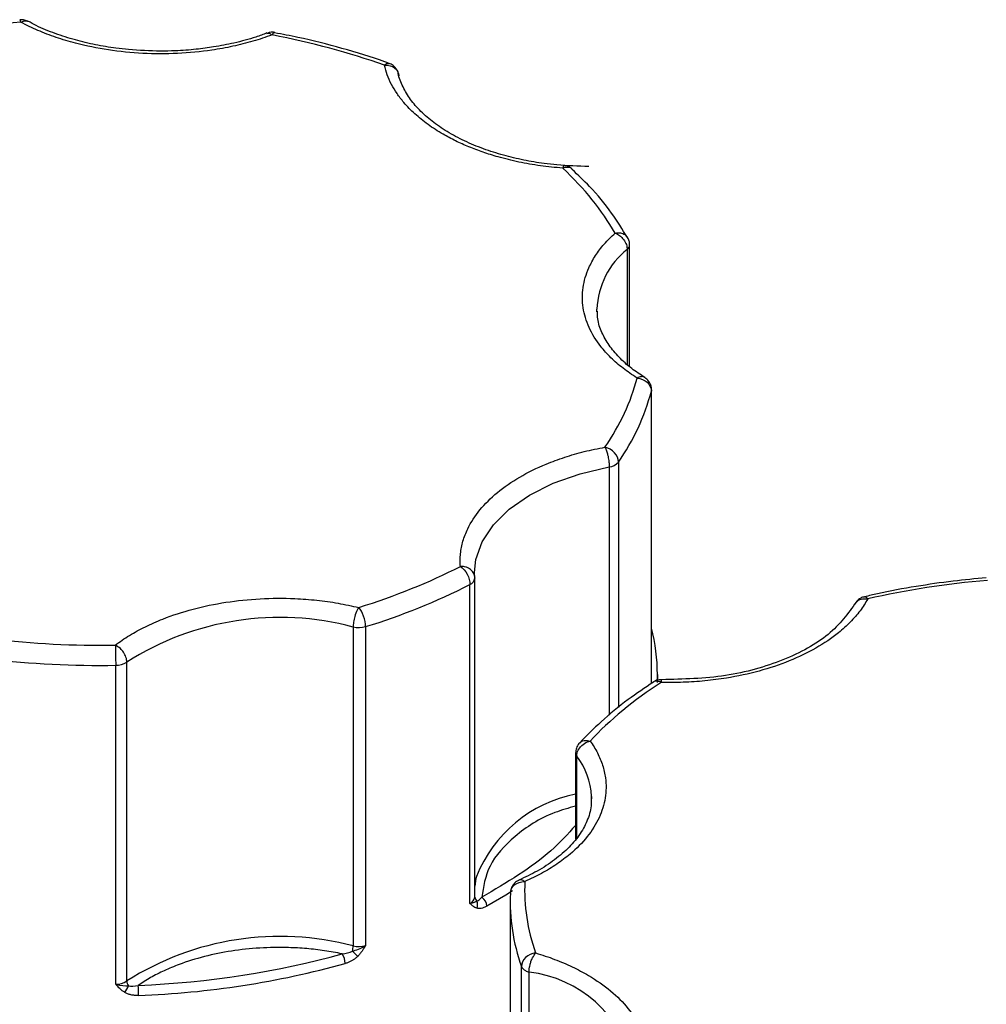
# Model space of a CAD drawing. Header units: inches. Extents: x 0.5 to 21.5, y 0.5 to 16.5.
# Tile 25 of 28: x 18.487 to 19.155, y 14.71 to 15.391. Entities that reach past the tile are written whole.
import ezdxf

# ---------------------------------------------------------------- set-up
doc = ezdxf.new("R2010")
doc.units = ezdxf.units.IN
doc.header["$LTSCALE"] = 2
doc.header["$MEASUREMENT"] = 0

msp = doc.modelspace()

# ---------------------------------------------------------------- linework, layer by layer
for p, q in [((18.90728, 15.23178), (18.90728, 15.15219)), ((18.90887, 15.15078), (18.90887, 15.23489)), ((18.88633, 15.1887), (18.88629, 15.19046)), ((18.92394, 14.93161), (18.92394, 15.13384)), ((18.92405, 14.93168), (18.92405, 15.13468)), ((18.90116, 15.08474), (18.90116, 14.915)), ((18.89483, 15.08135), (18.89483, 14.90981)), ((18.8019, 15.00473), (18.80175, 15.00833)), ((18.79855, 14.77968), (18.79855, 15.00014)), ((18.8019, 15.00473), (18.80191, 15.00446)), ((18.80191, 14.784), (18.80191, 15.00446)), ((18.71781, 14.97074), (18.71781, 14.75028)), ((18.72643, 14.97099), (18.72643, 14.75053)), ((18.56131, 14.72607), (18.56131, 14.94654)), ((18.55363, 14.7238), (18.55363, 14.94426)), ((18.92811, 14.93381), (18.92811, 14.9378)), ((18.87156, 14.88376), (18.87156, 14.8241)), ((18.87234, 14.82505), (18.87234, 14.88154)), ((18.88256, 14.85369), (18.8826, 14.85203)), ((18.82632, 14.78068), (18.82632, 14.43774)), ((18.83414, 14.51566), (18.83414, 14.73612)), ((18.83935, 14.51169), (18.83935, 14.73215))]:
    msp.add_line(p, q)
at = {"flags": 128}
for points in [[(18.92405, 15.13467), (18.92405, 15.13448), (18.92394, 15.13384)], [(18.80175, 15.00833), (18.80267, 15.01729), (18.80699, 15.02961), (18.81474, 15.04135), (18.82572, 15.0522), (18.83962, 15.06187), (18.85608, 15.07009), (18.87465, 15.07664), (18.89483, 15.08135)], [(18.92811, 14.9378), (18.92809, 14.93573), (18.928, 14.93244)], [(18.80299, 14.7983), (18.80267, 14.79683), (18.80191, 14.79159)], [(18.82797, 14.78829), (18.8233, 14.78537), (18.81022, 14.77774)]]:
    msp.add_lwpolyline(points, dxfattribs=at)
for centre, radius, start, end in [((18.94181, 15.18824), 0.05556, 128.4223, 177.71208), ((18.90466, 15.23507), 0.00421, 308.50808, 357.44133), ((18.77352, 15.17382), 0.15565, 325.08947, 345.1136), ((18.89374, 15.09099), 0.0097, 276.47928, 319.89559), ((18.59109, 15.40958), 0.459, 287.14885, 296.87035), ((18.79672, 15.00504), 0.00522, 290.46461, 353.68895), ((18.6672, 14.77997), 0.19737, 75.14095, 122.44513), ((18.72166, 14.98692), 0.01662, 256.62648, 286.69067), ((18.79706, 14.93763), 0.13105, 0.07681, 14.29242), ((18.543, 15.60434), 0.66017, 263.29513, 270.9222), ((18.55385, 14.95762), 0.01336, 269.03577, 303.91815), ((18.87533, 14.88382), 0.00376, 180.9578, 217.42556), ((18.83288, 14.85125), 0.04974, 2.81205, 37.5121), ((18.88985, 14.76348), 0.09358, 101.26843, 158.15315), ((18.79672, 14.78457), 0.00522, 290.46461, 353.68895), ((18.80556, 14.78436), 0.00366, 185.6152, 232.80403), ((18.80242, 14.77741), 0.00781, 2.47063, 56.29038), ((18.95853, 14.78087), 0.13219, 177.44926, 199.78608), ((18.79812, 14.77907), 0.00574, 331.66044, 24.40935), ((18.6672, 14.5595), 0.19737, 75.14095, 122.44513), ((18.70396, 14.75054), 0.01385, 343.65892, 358.936), ((18.72166, 14.76645), 0.01662, 256.62648, 286.69067), ((18.70066, 14.73803), 0.01164, 0.64277, 35.79433), ((18.77133, 14.79925), 0.07545, 224.21389, 228.09081), ((18.54703, 15.33397), 0.6183, 272.08341, 285.50266), ((18.83952, 14.73841), 0.00584, 202.97873, 242.99198), ((18.84259, 14.7433), 0.01161, 240.46589, 253.794), ((18.82977, 14.64945), 0.08326, 13.0696, 83.39245), ((18.55385, 14.73716), 0.01336, 269.03577, 303.91815), ((18.55095, 14.72634), 0.01206, 317.45547, 342.39919), ((18.56752, 14.7263), 0.00622, 182.13507, 215.44758), ((18.4989, 14.71608), 0.07061, 359.98974, 5.64871)]:
    msp.add_arc(centre, radius, start, end)
for points in [[(18.4881, 15.38874), (18.45974, 15.38631), (18.43194, 15.38202), (18.40527, 15.37593)], [(18.73941, 15.35905), (18.71498, 15.36772), (18.6889, 15.37474), (18.66169, 15.37998)], [(18.73941, 15.35905), (18.74488, 15.35946), (18.74933, 15.35613), (18.74933, 15.35162)], [(18.89887, 15.24306), (18.8898, 15.25876), (18.87764, 15.27382), (18.86263, 15.28792)], [(18.89186, 15.09503), (18.9024, 15.11043), (18.90985, 15.12647), (18.91405, 15.14285)], [(18.90116, 15.08474), (18.90116, 15.08925), (18.89699, 15.09386), (18.89186, 15.09503)], [(18.72167, 14.98424), (18.74689, 14.99212), (18.77045, 15.00165), (18.79191, 15.01263)], [(19.15632, 15.00299), (19.12795, 15.00056), (19.10016, 14.99626), (19.07349, 14.99018)], [(18.72643, 14.97099), (18.72643, 14.9755), (18.7243, 14.98143), (18.72167, 14.98424)], [(18.46793, 14.96251), (18.49602, 14.9592), (18.52469, 14.95775), (18.55335, 14.9582)], [(18.55335, 14.9582), (18.5535, 14.95501), (18.55363, 14.94877), (18.55363, 14.94426)], [(18.93075, 14.93248), (18.91172, 14.92009), (18.89522, 14.90649), (18.88156, 14.89193)], [(18.82647, 14.78675), (18.82647, 14.79126), (18.83095, 14.79485), (18.83646, 14.79476)], [(18.83646, 14.79476), (18.83568, 14.77821), (18.83819, 14.76167), (18.84394, 14.74545)], [(18.80334, 14.78144), (18.8043, 14.78158), (18.80553, 14.78255), (18.80675, 14.78391)], [(18.79855, 14.77968), (18.80135, 14.78004), (18.80253, 14.78089), (18.80334, 14.78144)], [(18.71725, 14.74664), (18.71965, 14.74739), (18.72314, 14.74843), (18.72643, 14.75053)], [(18.56917, 14.72303), (18.61814, 14.72498), (18.666, 14.73238), (18.7101, 14.74483)], [(18.7101, 14.74483), (18.71272, 14.74503), (18.71531, 14.74561), (18.71725, 14.74664)], [(18.55363, 14.7238), (18.55737, 14.72278), (18.56038, 14.72275), (18.56245, 14.72269)], [(18.56245, 14.72269), (18.56429, 14.72225), (18.56672, 14.72245), (18.56917, 14.72303)]]:
    msp.add_open_spline(points, degree=3)
for points, knots in [([(18.49281, 15.38939), (18.49278, 15.38941), (18.49193, 15.38996), (18.49004, 15.39056), (18.48816, 15.39049), (18.48727, 15.39046)], [0, 0, 0, 0, 0.014237, 0.534211, 1, 1, 1, 1]), ([(18.4881, 15.38874), (18.48791, 15.38942), (18.4876, 15.39049), (18.48736, 15.39039), (18.48727, 15.39035)], [0, 0, 0, 0, 0.638608, 1, 1, 1, 1]), ([(18.4881, 15.38874), (18.48851, 15.38897), (18.48928, 15.38941), (18.49033, 15.38972), (18.49121, 15.38981), (18.49191, 15.38974), (18.49246, 15.38958), (18.49276, 15.38942), (18.4929, 15.38935)], [0, 0, 0, 0, 0.2294652, 0.433839, 0.6130955, 0.7672155, 0.8961861, 1, 1, 1, 1]), ([(18.66169, 15.37998), (18.65953, 15.3792), (18.65522, 15.37766), (18.64851, 15.3756), (18.64165, 15.37374), (18.63463, 15.37211), (18.62744, 15.37068), (18.61484, 15.36862), (18.59642, 15.36681), (18.57225, 15.36687), (18.54843, 15.36924), (18.52844, 15.37335), (18.51232, 15.37818), (18.49958, 15.38299), (18.49194, 15.38682), (18.4881, 15.38874)], [0, 0, 0, 0, 0.040712, 0.081199, 0.121575, 0.161957, 0.202462, 0.243205, 0.371568, 0.500042, 0.628406, 0.75688, 0.838051, 0.918781, 1, 1, 1, 1]), ([(18.58473, 15.36878), (18.57731, 15.36897), (18.5669, 15.36924), (18.55188, 15.371), (18.53944, 15.37307), (18.52533, 15.37643), (18.51162, 15.38087), (18.50062, 15.38527), (18.49488, 15.38846), (18.49298, 15.3895)], [0, 0, 0, 0, 0.218735, 0.307091, 0.452527, 0.601455, 0.758949, 0.920681, 1, 1, 1, 1]), ([(18.65805, 15.38133), (18.65559, 15.38038), (18.6485, 15.37763), (18.6361, 15.37442), (18.62223, 15.37166), (18.6086, 15.36987), (18.59632, 15.36892), (18.58807, 15.36882), (18.58473, 15.36878)], [0, 0, 0, 0, 0.115428, 0.332726, 0.523755, 0.68214, 0.871087, 1, 1, 1, 1]), ([(18.65814, 15.38105), (18.65861, 15.3812), (18.65965, 15.38152), (18.66098, 15.38052), (18.66169, 15.37998)], [0, 0, 0, 0, 0.459274, 1, 1, 1, 1]), ([(18.66361, 15.38161), (18.66358, 15.38162), (18.66251, 15.38199), (18.66057, 15.38194), (18.65891, 15.38129), (18.65827, 15.38104)], [0, 0, 0, 0, 0.017057, 0.620102, 1, 1, 1, 1]), ([(18.66348, 15.38145), (18.66329, 15.3815), (18.66278, 15.38164), (18.66212, 15.38062), (18.66169, 15.37998)], [0, 0, 0, 0, 0.359717, 1, 1, 1, 1]), ([(18.74268, 15.36024), (18.74168, 15.36063), (18.73131, 15.36464), (18.71026, 15.37075), (18.6848, 15.37749), (18.66888, 15.38044), (18.66348, 15.38145)], [0, 0, 0, 0, 0.041283, 0.426481, 0.805356, 1, 1, 1, 1]), ([(18.73941, 15.35905), (18.74011, 15.35961), (18.74132, 15.36058), (18.74226, 15.3603), (18.74266, 15.36019)], [0, 0, 0, 0, 0.576331, 1, 1, 1, 1]), ([(18.77999, 15.31135), (18.77817, 15.31243), (18.77454, 15.3146), (18.7695, 15.31805), (18.76479, 15.32163), (18.76043, 15.32536), (18.75642, 15.32923), (18.75218, 15.3339), (18.74795, 15.33942), (18.74413, 15.34581), (18.74117, 15.35236), (18.74, 15.35682), (18.73941, 15.35905)], [0, 0, 0, 0, 0.0837287, 0.1669656, 0.249962, 0.332971, 0.4162458, 0.5000372, 0.6254126, 0.749962, 0.8745399, 1, 1, 1, 1]), ([(18.74807, 15.35589), (18.7473, 15.35693), (18.74617, 15.35844), (18.74419, 15.35977), (18.74317, 15.36008), (18.74272, 15.36021)], [0, 0, 0, 0, 0.548041, 0.800112, 1, 1, 1, 1]), ([(18.74913, 15.35301), (18.74911, 15.35317), (18.74899, 15.35419), (18.74849, 15.35511), (18.74807, 15.35589)], [0, 0, 0, 0, 0.157033, 1, 1, 1, 1]), ([(18.88075, 15.28909), (18.87334, 15.28928), (18.86293, 15.28955), (18.84791, 15.29131), (18.83547, 15.29338), (18.82137, 15.29675), (18.8076, 15.30116), (18.79449, 15.30662), (18.78252, 15.31303), (18.77201, 15.32024), (18.76323, 15.32811), (18.75623, 15.33651), (18.75146, 15.34541), (18.74898, 15.35155), (18.74886, 15.35473), (18.74886, 15.35481)], [0, 0, 0, 0, 0.111676, 0.156786, 0.231039, 0.307075, 0.387485, 0.470057, 0.55398, 0.638781, 0.72448, 0.811605, 0.901653, 0.997642, 1, 1, 1, 1]), ([(18.86263, 15.28792), (18.86004, 15.28814), (18.85487, 15.28857), (18.84723, 15.28952), (18.83971, 15.29069), (18.83231, 15.2921), (18.82504, 15.29376), (18.81673, 15.29595), (18.80755, 15.29882), (18.79776, 15.30253), (18.78848, 15.30667), (18.78283, 15.30979), (18.77999, 15.31135)], [0, 0, 0, 0, 0.083729, 0.166966, 0.249962, 0.332971, 0.416246, 0.500037, 0.625413, 0.749962, 0.87454, 1, 1, 1, 1]), ([(18.86338, 15.28955), (18.86329, 15.28959), (18.86307, 15.28971), (18.8628, 15.2886), (18.86263, 15.28792)], [0, 0, 0, 0, 0.392214, 1, 1, 1, 1]), ([(18.86926, 15.28701), (18.86907, 15.28724), (18.8683, 15.28818), (18.86593, 15.2887), (18.86373, 15.28818), (18.86263, 15.28792)], [0, 0, 0, 0, 0.141742, 0.570871, 1, 1, 1, 1]), ([(18.86938, 15.28694), (18.86918, 15.28719), (18.86861, 15.28791), (18.86691, 15.28882), (18.86509, 15.28965), (18.86372, 15.28962), (18.86335, 15.28961)], [0, 0, 0, 0, 0.140678, 0.40126, 0.83817, 1, 1, 1, 1]), ([(18.90737, 15.23986), (18.90388, 15.24555), (18.89642, 15.25773), (18.8835, 15.27346), (18.87327, 15.28308), (18.86918, 15.28693)], [0, 0, 0, 0, 0.345354, 0.73825, 1, 1, 1, 1]), ([(18.91405, 15.14285), (18.91236, 15.14394), (18.90897, 15.14612), (18.9043, 15.14958), (18.89994, 15.15316), (18.89593, 15.15687), (18.89225, 15.16071), (18.88654, 15.16751), (18.88026, 15.17767), (18.87617, 15.19142), (18.87606, 15.20538), (18.8796, 15.21745), (18.88505, 15.22745), (18.89104, 15.23553), (18.89625, 15.24055), (18.89887, 15.24306)], [0, 0, 0, 0, 0.040712, 0.081199, 0.121575, 0.161957, 0.202462, 0.243205, 0.371568, 0.500042, 0.628406, 0.75688, 0.838051, 0.918781, 1, 1, 1, 1]), ([(18.89887, 15.24306), (18.9001, 15.24317), (18.90257, 15.2434), (18.90575, 15.2422), (18.90693, 15.24061), (18.9075, 15.23985)], [0, 0, 0, 0, 0.340709, 0.681418, 1, 1, 1, 1]), ([(18.89887, 15.24306), (18.89942, 15.24282), (18.90047, 15.24237), (18.9019, 15.24141), (18.9031, 15.24041), (18.90405, 15.23943), (18.90542, 15.23774), (18.90692, 15.23508), (18.90716, 15.23286), (18.90728, 15.23178)], [0, 0, 0, 0, 0.126025, 0.23919, 0.339434, 0.426787, 0.50133, 0.757683, 1, 1, 1, 1]), ([(18.90884, 15.23486), (18.90885, 15.23491), (18.909, 15.23579), (18.90859, 15.23757), (18.90788, 15.23911), (18.90753, 15.23989)], [0, 0, 0, 0, 0.0299, 0.505706, 1, 1, 1, 1]), ([(18.91946, 15.1432), (18.91633, 15.14524), (18.90957, 15.14965), (18.90129, 15.15722), (18.89429, 15.16561), (18.8894, 15.17452), (18.88668, 15.18234), (18.88668, 15.1872), (18.88668, 15.18895)], [0, 0, 0, 0, 0.150854, 0.326995, 0.506065, 0.691144, 0.888434, 1, 1, 1, 1]), ([(18.91934, 15.14313), (18.91931, 15.14316), (18.91876, 15.1438), (18.91688, 15.14394), (18.915, 15.14321), (18.91405, 15.14285)], [0, 0, 0, 0, 0.026448, 0.513224, 1, 1, 1, 1]), ([(18.92271, 15.13968), (18.92196, 15.14076), (18.92102, 15.14211), (18.91962, 15.14295), (18.91934, 15.14313)], [0, 0, 0, 0, 0.793742, 1, 1, 1, 1]), ([(18.91405, 15.14285), (18.91668, 15.14262), (18.91919, 15.14155), (18.9229, 15.13817), (18.92394, 15.136), (18.92394, 15.13384)], [0, 0, 0, 0, 0.5, 0.5, 1, 1, 1, 1]), ([(18.92403, 15.13466), (18.92404, 15.13471), (18.92418, 15.13558), (18.92378, 15.13736), (18.92307, 15.1389), (18.92271, 15.13968)], [0, 0, 0, 0, 0.028316, 0.504899, 1, 1, 1, 1]), ([(18.79191, 15.01263), (18.79183, 15.0141), (18.79167, 15.01702), (18.79194, 15.02141), (18.79258, 15.02576), (18.79364, 15.03009), (18.7951, 15.0344), (18.79829, 15.04173), (18.8048, 15.05184), (18.81698, 15.06389), (18.83243, 15.07463), (18.84859, 15.08256), (18.8639, 15.08821), (18.87749, 15.09217), (18.88706, 15.09408), (18.89186, 15.09503)], [0, 0, 0, 0, 0.040712, 0.081199, 0.121575, 0.161957, 0.202462, 0.243205, 0.371568, 0.500042, 0.628406, 0.75688, 0.838051, 0.918781, 1, 1, 1, 1]), ([(18.89186, 15.09503), (18.89206, 15.09463), (18.89244, 15.09388), (18.89296, 15.09251), (18.89338, 15.09117), (18.8937, 15.08991), (18.89417, 15.08783), (18.89471, 15.08476), (18.89479, 15.08246), (18.89483, 15.08135)], [0, 0, 0, 0, 0.127074, 0.240811, 0.340983, 0.427706, 0.501333, 0.759176, 1, 1, 1, 1]), ([(18.79191, 15.01263), (18.79367, 15.01148), (18.79536, 15.00952), (18.79785, 15.00484), (18.79855, 15.00231), (18.79855, 15.00014)], [0, 0, 0, 0, 0.5, 0.5, 1, 1, 1, 1]), ([(18.8019, 15.00473), (18.80187, 15.00523), (18.8018, 15.00624), (18.80127, 15.00771), (18.80037, 15.00915), (18.79909, 15.01042), (18.79748, 15.01146), (18.7958, 15.01214), (18.7939, 15.01258), (18.79265, 15.01261), (18.79191, 15.01263)], [0, 0, 0, 0, 0.116441, 0.234491, 0.360904, 0.500015, 0.620352, 0.760008, 0.859428, 1, 1, 1, 1]), ([(19.15547, 15.00475), (19.14783, 15.00403), (19.13151, 15.00251), (19.10639, 14.99878), (19.08591, 14.99516), (19.0743, 14.99234), (19.07135, 14.99163)], [0, 0, 0, 0, 0.265823, 0.567859, 0.890339, 1, 1, 1, 1]), ([(18.55335, 14.9582), (18.55492, 14.95935), (18.55806, 14.96166), (18.56314, 14.96491), (18.56849, 14.96801), (18.57412, 14.97094), (18.58004, 14.97369), (18.59065, 14.97812), (18.60689, 14.98346), (18.62963, 14.98817), (18.65342, 14.99066), (18.67464, 14.99074), (18.69265, 14.98938), (18.70747, 14.98738), (18.71693, 14.98528), (18.72167, 14.98424)], [0, 0, 0, 0, 0.040712, 0.081199, 0.121575, 0.161957, 0.202462, 0.243205, 0.371568, 0.500042, 0.628406, 0.75688, 0.838051, 0.918781, 1, 1, 1, 1]), ([(19.07349, 14.99018), (19.0727, 14.98878), (19.07111, 14.986), (19.06827, 14.98193), (19.06508, 14.97797), (19.06152, 14.97411), (19.05759, 14.97035), (19.05025, 14.96409), (19.03815, 14.95587), (19.01956, 14.94695), (18.99868, 14.93992), (18.97879, 14.93565), (18.96107, 14.93337), (18.94595, 14.93233), (18.93583, 14.93243), (18.93075, 14.93248)], [0, 0, 0, 0, 0.040712, 0.081199, 0.121575, 0.161957, 0.202462, 0.243205, 0.371568, 0.500042, 0.628406, 0.75688, 0.838051, 0.918781, 1, 1, 1, 1]), ([(19.06549, 14.98791), (19.05989, 14.98017), (19.04867, 14.96465), (19.01612, 14.94703), (18.97583, 14.93545), (18.946, 14.93467), (18.93105, 14.93428)], [0, 0, 0, 0, 0.248652, 0.498149, 0.748574, 1, 1, 1, 1]), ([(19.07128, 14.99165), (19.07039, 14.99141), (19.06829, 14.99084), (19.06594, 14.98895), (19.06509, 14.98723), (19.0648, 14.98663)], [0, 0, 0, 0, 0.325006, 0.765384, 1, 1, 1, 1]), ([(19.0657, 14.98786), (19.06602, 14.98826), (19.06698, 14.98947), (19.06978, 14.99046), (19.07225, 14.99027), (19.07349, 14.99018)], [0, 0, 0, 0, 0.2, 0.6, 1, 1, 1, 1]), ([(19.07136, 14.99159), (19.07159, 14.99165), (19.07221, 14.99182), (19.073, 14.99081), (19.07349, 14.99018)], [0, 0, 0, 0, 0.376747, 1, 1, 1, 1]), ([(18.72167, 14.98424), (18.72144, 14.9839), (18.72106, 14.98333), (18.72008, 14.98147), (18.71891, 14.97839), (18.71814, 14.97476), (18.71784, 14.97231), (18.71782, 14.97125), (18.71781, 14.97074)], [0, 0, 0, 0, 0.111803, 0.190688, 0.499452, 0.759073, 0.885608, 1, 1, 1, 1]), ([(18.56131, 14.94654), (18.56128, 14.94706), (18.56122, 14.94812), (18.56077, 14.94984), (18.56004, 14.95162), (18.55881, 14.95371), (18.55664, 14.9563), (18.55456, 14.9575), (18.55335, 14.9582)], [0, 0, 0, 0, 0.1201804, 0.2436992, 0.3707055, 0.5013291, 0.7112133, 1, 1, 1, 1]), ([(18.92542, 14.93263), (18.91949, 14.92866), (18.90653, 14.91998), (18.8894, 14.90592), (18.87922, 14.89551), (18.87438, 14.89057)], [0, 0, 0, 0, 0.30676, 0.670769, 1, 1, 1, 1]), ([(18.93102, 14.93417), (18.93044, 14.93421), (18.92869, 14.93431), (18.92662, 14.93371), (18.92554, 14.93276), (18.92536, 14.9326)], [0, 0, 0, 0, 0.286852, 0.878388, 1, 1, 1, 1]), ([(18.93075, 14.93248), (18.92979, 14.93283), (18.92787, 14.93354), (18.92596, 14.93338), (18.9254, 14.93273), (18.92537, 14.93269)], [0, 0, 0, 0, 0.486117, 0.972234, 1, 1, 1, 1]), ([(18.93075, 14.93248), (18.93081, 14.93314), (18.93093, 14.93436), (18.93102, 14.93422), (18.93106, 14.93415)], [0, 0, 0, 0, 0.5429981, 1, 1, 1, 1]), ([(18.88156, 14.89193), (18.88251, 14.89057), (18.8844, 14.88785), (18.88674, 14.88368), (18.88872, 14.87945), (18.89029, 14.87518), (18.89147, 14.87084), (18.89281, 14.86332), (18.89269, 14.85254), (18.88838, 14.83881), (18.88022, 14.82567), (18.86973, 14.81502), (18.8587, 14.8067), (18.84827, 14.80029), (18.84041, 14.79661), (18.83646, 14.79476)], [0, 0, 0, 0, 0.040712, 0.081199, 0.121575, 0.161957, 0.202462, 0.243205, 0.371568, 0.500042, 0.628406, 0.75688, 0.838051, 0.918781, 1, 1, 1, 1]), ([(18.87234, 14.88154), (18.87237, 14.88203), (18.87243, 14.88306), (18.87311, 14.8853), (18.87494, 14.88823), (18.87767, 14.89036), (18.88, 14.89148), (18.88099, 14.89176), (18.88156, 14.89193)], [0, 0, 0, 0, 0.1143292, 0.2408414, 0.5003699, 0.7951241, 0.8797449, 1, 1, 1, 1]), ([(18.87442, 14.89048), (18.8747, 14.89084), (18.87558, 14.89193), (18.87815, 14.89261), (18.88043, 14.89216), (18.88156, 14.89193)], [0, 0, 0, 0, 0.195627, 0.597814, 1, 1, 1, 1]), ([(18.87436, 14.89055), (18.87419, 14.89041), (18.87308, 14.88954), (18.87193, 14.88712), (18.8717, 14.88485), (18.87158, 14.88376)], [0, 0, 0, 0, 0.088934, 0.561523, 1, 1, 1, 1]), ([(18.88221, 14.85345), (18.88234, 14.85176), (18.88277, 14.84656), (18.88037, 14.83805), (18.87524, 14.828), (18.86751, 14.81855), (18.85745, 14.8098), (18.8458, 14.80206), (18.83667, 14.7978), (18.83237, 14.7958)], [0, 0, 0, 0, 0.082063, 0.253172, 0.412739, 0.566224, 0.717085, 0.866389, 1, 1, 1, 1]), ([(18.87156, 14.84696), (18.86669, 14.84556), (18.84993, 14.84075), (18.82847, 14.82646), (18.81011, 14.80619), (18.80785, 14.79122), (18.80675, 14.78391)], [0, 0, 0, 0, 0.12212, 0.419306, 0.716492, 1, 1, 1, 1]), ([(18.87156, 14.83361), (18.86614, 14.82764), (18.84931, 14.80914), (18.82394, 14.7941), (18.80675, 14.78391)], [0, 0, 0, 0, 0.322708, 1, 1, 1, 1]), ([(18.83646, 14.79476), (18.83566, 14.79527), (18.83417, 14.7962), (18.83301, 14.79583), (18.83248, 14.79566)], [0, 0, 0, 0, 0.541319, 1, 1, 1, 1]), ([(18.83249, 14.79564), (18.8322, 14.79555), (18.83071, 14.7951), (18.82866, 14.79309), (18.82687, 14.79022), (18.82668, 14.78814), (18.82659, 14.78726)], [0, 0, 0, 0, 0.083018, 0.429165, 0.757498, 1, 1, 1, 1]), ([(18.80317, 14.77634), (18.80275, 14.77651), (18.80186, 14.77686), (18.80074, 14.77764), (18.79964, 14.7786), (18.79894, 14.77929), (18.79855, 14.77968)], [0, 0, 0, 0, 0.236129, 0.498993, 0.712542, 1, 1, 1, 1]), ([(18.81022, 14.77774), (18.80955, 14.7774), (18.80825, 14.77673), (18.80638, 14.77618), (18.80466, 14.776), (18.80366, 14.77623), (18.80317, 14.77634)], [0, 0, 0, 0, 0.270747, 0.52324, 0.763872, 1, 1, 1, 1]), ([(18.7101, 14.74483), (18.7081, 14.74523), (18.70411, 14.74603), (18.69802, 14.74701), (18.69188, 14.74782), (18.68566, 14.74844), (18.67939, 14.7489), (18.66858, 14.74936), (18.65316, 14.74913), (18.63357, 14.74701), (18.61476, 14.74319), (18.59935, 14.73836), (18.58713, 14.73329), (18.57758, 14.72848), (18.57198, 14.72485), (18.56917, 14.72303)], [0, 0, 0, 0, 0.040848, 0.081503, 0.122064, 0.162633, 0.203311, 0.244196, 0.372048, 0.500037, 0.627888, 0.755877, 0.837356, 0.918461, 1, 1, 1, 1]), ([(18.72643, 14.75053), (18.72596, 14.74978), (18.72514, 14.74848), (18.72384, 14.74655), (18.72251, 14.74479), (18.72144, 14.74365), (18.72093, 14.7431)], [0, 0, 0, 0, 0.2912416, 0.5002174, 0.7620959, 1, 1, 1, 1]), ([(18.72093, 14.7431), (18.72046, 14.74266), (18.71951, 14.74176), (18.7179, 14.74061), (18.71616, 14.73961), (18.71427, 14.73877), (18.71297, 14.73837), (18.71229, 14.73816)], [0, 0, 0, 0, 0.188808, 0.379511, 0.575987, 0.781785, 1, 1, 1, 1]), ([(18.84394, 14.74545), (18.84134, 14.74514), (18.83885, 14.74399), (18.83517, 14.74049), (18.83414, 14.73829), (18.83414, 14.73612)], [0, 0, 0, 0, 0.5, 0.5, 1, 1, 1, 1]), ([(18.83935, 14.73215), (18.83936, 14.73264), (18.83938, 14.7337), (18.83964, 14.73543), (18.84006, 14.73739), (18.84073, 14.73969), (18.84205, 14.7428), (18.84322, 14.74445), (18.84394, 14.74545)], [0, 0, 0, 0, 0.1109501, 0.2406977, 0.3548768, 0.5014137, 0.6971734, 1, 1, 1, 1]), ([(18.84394, 14.74545), (18.84618, 14.74475), (18.85065, 14.74337), (18.85709, 14.74105), (18.86331, 14.73855), (18.86928, 14.73585), (18.875, 14.73297), (18.8844, 14.72771), (18.89632, 14.7194), (18.90831, 14.70728), (18.91668, 14.69419), (18.92051, 14.68214), (18.92132, 14.67167), (18.92047, 14.66289), (18.91855, 14.65716), (18.91758, 14.65428)], [0, 0, 0, 0, 0.0407122, 0.0811988, 0.1215751, 0.1619575, 0.2024623, 0.2432047, 0.371568, 0.5000423, 0.6284057, 0.75688, 0.838051, 0.9187806, 1, 1, 1, 1]), ([(18.55984, 14.71818), (18.55927, 14.71856), (18.55807, 14.71935), (18.55657, 14.72068), (18.55508, 14.72219), (18.55416, 14.72321), (18.55363, 14.7238)], [0, 0, 0, 0, 0.236129, 0.498993, 0.712542, 1, 1, 1, 1]), ([(18.56951, 14.71607), (18.56858, 14.71606), (18.56678, 14.71604), (18.56422, 14.71643), (18.56187, 14.7171), (18.56051, 14.71783), (18.55984, 14.71818)], [0, 0, 0, 0, 0.270747, 0.52324, 0.763872, 1, 1, 1, 1])]:
    msp.add_open_spline(points, degree=3, knots=knots)

doc.saveas('drawing.dxf')
